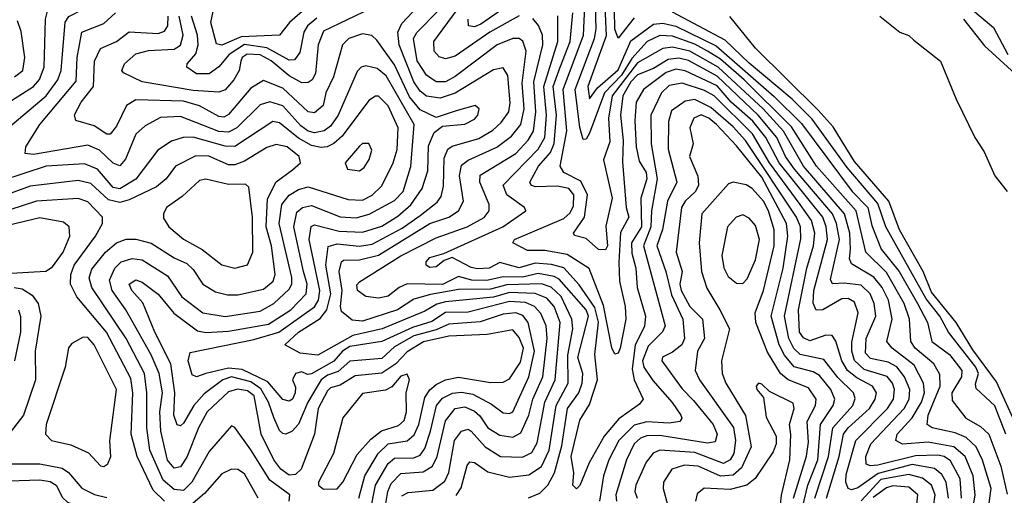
# Model space of a CAD drawing. Extents: x 1308313 to 1441400, y 959662 to 1036319.
# Tile 223 of 256: x 1315702 to 1318783, y 1032733 to 1034224. Entities that reach past the tile are written whole.
import ezdxf

# ---------------------------------------------------------------- set-up
doc = ezdxf.new("R2010")
doc.units = 0

msp = doc.modelspace()

# ---------------------------------------------------------------- linework, layer by layer
at = {"layer": '0CON10XD'}
for points in [[(1315665, 1033884.3), (1315785, 1033984.8), (1315821.3, 1034035), (1315831.6, 1034065), (1315844, 1034216), (1315855.9, 1034234.1), (1315905, 1034259.3), (1315953.5, 1034296.5), (1316008.7, 1034361.3), (1316026.6, 1034405), (1316026.8, 1034435), (1316018.7, 1034455), (1315957.9, 1034507.9), (1315926.6, 1034586.6), (1315922.6, 1034625), (1315930.5, 1034719.5), (1315950.5, 1034785), (1315946.2, 1034796.2), (1315925, 1034806.1), (1315875, 1034801.5), (1315785, 1034772.8), (1315715, 1034770.8), (1315685, 1034756.9)], [(1315641.6, 1033948.4), (1315745, 1034014.5), (1315764, 1034036), (1315778.5, 1034075), (1315783.1, 1034225), (1315790.9, 1034259.1), (1315823.9, 1034296.1), (1315915, 1034356.9), (1315945.7, 1034405), (1315949, 1034425), (1315944, 1034445), (1315920.9, 1034480.9), (1315897.8, 1034537.8), (1315875, 1034570), (1315855, 1034582.9), (1315835, 1034583.3), (1315806.6, 1034543.4), (1315798.1, 1034515), (1315794.7, 1034445), (1315786.2, 1034423.8), (1315767.2, 1034402.8), (1315735, 1034387.8), (1315645, 1034395.2)], [(1317254.1, 1034285.9), (1317145, 1034209.4), (1317125, 1034201.1), (1317106.2, 1034205), (1317105.2, 1034225)], [(1316987.2, 1032935), (1317006.8, 1033015), (1317025, 1033037.7), (1317056.2, 1033053.8), (1317085, 1033056.2), (1317120, 1033050), (1317178.8, 1033018.8), (1317215, 1032991.6), (1317235, 1032989.5), (1317245, 1032995.3), (1317295.4, 1033104.6), (1317313.3, 1033185), (1317293.5, 1033275), (1317276.7, 1033296.7), (1317255, 1033305.1), (1317215, 1033301.4), (1317143.1, 1033276.9), (1317045, 1033270), (1317005, 1033251.7), (1316935, 1033233.6), (1316875, 1033198.7), (1316835, 1033162.4), (1316735, 1033153.8), (1316698.4, 1033121.6), (1316665, 1033110.2), (1316645.8, 1033095), (1316603.3, 1033025), (1316575, 1032956), (1316555, 1032934), (1316535, 1032924.6), (1316525, 1032926.7), (1316515, 1032936.2), (1316497.5, 1032977.5), (1316480.8, 1033025), (1316456.8, 1033066.8), (1316425, 1033088.6), (1316365, 1033104.3), (1316338.2, 1033095), (1316279, 1033051), (1316247.1, 1033015), (1316215, 1032959.5), (1316205, 1032951.4), (1316195, 1032953.9), (1316184.4, 1032985), (1316187.1, 1033055), (1316175.1, 1033145), (1316124.6, 1033245), (1316087.1, 1033337.1), (1316052.4, 1033375), (1316044.8, 1033395), (1316065, 1033408.9), (1316085, 1033401.6), (1316135, 1033364), (1316184, 1033304), (1316258.5, 1033248.5), (1316285, 1033243.4), (1316355, 1033247.4), (1316480.4, 1033269.6), (1316550.4, 1033315), (1316598.9, 1033365), (1316601.4, 1033395), (1316589.7, 1033435), (1316560.1, 1033575), (1316569.3, 1033620.7), (1316587.3, 1033635), (1316615, 1033641.6), (1316705, 1033606.2), (1316755, 1033603), (1316795.5, 1033614.5), (1316875, 1033657.2), (1316902, 1033685), (1316926.4, 1033763.6), (1316936.6, 1033895), (1316848.4, 1034048.4), (1316820.4, 1034070.4), (1316785, 1034079.6), (1316770.8, 1034075), (1316758.4, 1034061.6), (1316699, 1033925), (1316675, 1033890.7), (1316654.5, 1033875.5), (1316625, 1033869.5), (1316604.6, 1033874.6), (1316581.7, 1033891.7), (1316525, 1033953.8), (1316485, 1033966.6), (1316455, 1033956.6), (1316382, 1033885), (1316355, 1033871.5), (1316325, 1033874), (1316205, 1033920.5), (1316143.1, 1033916.9), (1316095, 1033891.6), (1316065.7, 1033865), (1316033.4, 1033786.6), (1316015, 1033765.8), (1315995, 1033774), (1315951.7, 1033815), (1315915, 1033830.8), (1315745, 1033801.6), (1315719.5, 1033805), (1315721.6, 1033825), (1315765.2, 1033895), (1315878.7, 1034031.3), (1315881.6, 1034105), (1315896.6, 1034185), (1315965, 1034212.2), (1316002, 1034245)], [(1316800.9, 1034259.1), (1316652.5, 1034187.5), (1316635.7, 1034145), (1316627.4, 1034055), (1316617.1, 1034035), (1316605, 1034026.7), (1316585, 1034026.5), (1316545, 1034047.6), (1316488.5, 1034095), (1316455, 1034113.5), (1316414.2, 1034115.8), (1316398.7, 1034105), (1316394.2, 1034094.2), (1316388.8, 1034065), (1316372.6, 1034035), (1316345, 1034003.9), (1316325, 1033996.3), (1316245, 1034001.9), (1316085, 1034029.3), (1316027.1, 1034057.1), (1316021.2, 1034065), (1316030, 1034085), (1316065, 1034117.2), (1316105, 1034126.9), (1316185, 1034131.1), (1316205, 1034143.9), (1316214, 1034175), (1316201.1, 1034235)], [(1316595, 1034258.2), (1316546.7, 1034215), (1316515.1, 1034174.9), (1316395, 1034170.5), (1316335, 1034144.3), (1316317.8, 1034147.8), (1316300, 1034215), (1316308.1, 1034255)], [(1316898.1, 1032731.9), (1316918, 1032742), (1316995, 1032749.4), (1317032.4, 1032777.6), (1317044.9, 1032805.1), (1317063.2, 1032905), (1317085, 1032934.8), (1317105, 1032941), (1317115, 1032934.5), (1317159, 1032885), (1317206.5, 1032855), (1317275, 1032853.4), (1317305, 1032867.6), (1317321.6, 1032898.4), (1317345.3, 1033025), (1317378.2, 1033095), (1317392.9, 1033275), (1317374.9, 1033325), (1317351.3, 1033351.3), (1317315.5, 1033365.5), (1317235, 1033369.4), (1317185, 1033354.5), (1317035, 1033340.2), (1317007.6, 1033332.4), (1316969.6, 1033310.4), (1316836.3, 1033255), (1316745, 1033233.8), (1316635, 1033172.6), (1316579.2, 1033179.2), (1316532, 1033205), (1316574.6, 1033245), (1316642.6, 1033287.4), (1316663.1, 1033315), (1316675.9, 1033365), (1316660.2, 1033455), (1316667.1, 1033512.9), (1316695, 1033521.4), (1316765, 1033514.1), (1316805, 1033520.2), (1316899.1, 1033570.9), (1316955, 1033609.8), (1317008.3, 1033651.7), (1317020.5, 1033669.5), (1317028, 1033702), (1317030.5, 1033789.5), (1317042, 1033818), (1317055, 1033827.8), (1317138.7, 1033851.3), (1317182.3, 1033877.7), (1317208.4, 1033901.6), (1317232.3, 1033935), (1317237.2, 1033962.8), (1317229.1, 1034049.1), (1317215, 1034072.7), (1317185, 1034066.7), (1317065, 1033993.9), (1317017.8, 1033977.8), (1316975, 1033984), (1316955, 1034000.2), (1316935, 1034029), (1316889.9, 1034145), (1316884.9, 1034185), (1316898, 1034212), (1316948.4, 1034265)], [(1317417.7, 1033172.3), (1317433.3, 1033255), (1317429.5, 1033285), (1317396.1, 1033356.1), (1317365.2, 1033385.2), (1317335, 1033396.3), (1317227, 1033393), (1317175, 1033379.6), (1317075, 1033378.5), (1316987.3, 1033362.7), (1316935, 1033347.6), (1316884.1, 1033315), (1316775, 1033279.4), (1316742.4, 1033282.4), (1316709.3, 1033309.3), (1316705.6, 1033325), (1316710.8, 1033375), (1316702.2, 1033435), (1316709.3, 1033465), (1316715, 1033470.2), (1316765, 1033471.2), (1316825, 1033486.1), (1316985, 1033584.9), (1317044.5, 1033605.5), (1317075.3, 1033624.7), (1317090.7, 1033655), (1317077.9, 1033735), (1317085, 1033768.3), (1317105, 1033784), (1317195, 1033824.3), (1317240.7, 1033859.3), (1317270.4, 1033895), (1317281.1, 1033945), (1317274.9, 1034025), (1317286.7, 1034125), (1317276.6, 1034156.6), (1317265, 1034164.8), (1317245, 1034164.8), (1317196.5, 1034145), (1317065, 1034045.7), (1317035, 1034029.2), (1317005, 1034029.1), (1316975, 1034049.6), (1316946, 1034095), (1316934.6, 1034165), (1316945, 1034183.2), (1317014.5, 1034255)], [(1317265, 1034236.2), (1317173.8, 1034185), (1317065, 1034109.8), (1317035, 1034101.2), (1317015, 1034107.6), (1316998.6, 1034125), (1316997.9, 1034155), (1317070.9, 1034255)], [(1318649.5, 1032725), (1318644.9, 1032785), (1318615, 1032841.2), (1318595, 1032854.9), (1318575, 1032859.4), (1318505, 1032857.3), (1318387.9, 1032827.9), (1318365, 1032825.9), (1318351.3, 1032831.3), (1318350.5, 1032855), (1318365.4, 1032895), (1318469.5, 1033005), (1318485.6, 1033035), (1318487.3, 1033065), (1318471.5, 1033105), (1318446.5, 1033136.5), (1318420.4, 1033150.4), (1318365, 1033162.7), (1318348.5, 1033178.5), (1318350.6, 1033225), (1318380.8, 1033295), (1318376.3, 1033335), (1318363.4, 1033365), (1318335, 1033391.9), (1318281.7, 1033398.3), (1318245.7, 1033395.8), (1318239.8, 1033410.2), (1318267.4, 1033535), (1318258.5, 1033585), (1318245.6, 1033615), (1318126.5, 1033755), (1318099.1, 1033795), (1318071.1, 1033855), (1318013.1, 1033925), (1317885, 1034047), (1317795, 1034095.9), (1317765, 1034102.9), (1317731.1, 1034098.9), (1317685, 1034070.9), (1317635, 1034051.1), (1317615, 1034029.4), (1317589.2, 1033985), (1317582.5, 1033925), (1317590.5, 1033845), (1317588.3, 1033778.3), (1317600, 1033635), (1317608.6, 1033605), (1317582.7, 1033557.3), (1317576.9, 1033463.1), (1317579.1, 1033405), (1317596.4, 1033325), (1317598.9, 1033285), (1317581.4, 1033195), (1317575, 1033179.4), (1317565, 1033175.6), (1317555, 1033195.8), (1317528.6, 1033328.6), (1317484, 1033444), (1317415, 1033487.8), (1317345, 1033500.2), (1317290.9, 1033500.9), (1317245.5, 1033525), (1317250, 1033535), (1317405, 1033600.9), (1317425, 1033618.9), (1317435, 1033640.5), (1317435.9, 1033675), (1317420.2, 1033695), (1317385, 1033701.8), (1317315, 1033700), (1317302.8, 1033705), (1317298.4, 1033715), (1317326, 1033765), (1317362.7, 1033807.3), (1317374.1, 1033835.9), (1317381.5, 1033925), (1317372, 1034015), (1317393.9, 1034075), (1317425.1, 1034155), (1317433.2, 1034245)], [(1317513.8, 1033503.8), (1317475, 1033537.7), (1317437.9, 1033547.9), (1317435.3, 1033555), (1317469.6, 1033605), (1317478.9, 1033675), (1317457.6, 1033717.6), (1317404.6, 1033745), (1317393.1, 1033765), (1317413.9, 1033876.1), (1317402.5, 1034005), (1317466.4, 1034175), (1317471.1, 1034265)], [(1318720.4, 1032595), (1318742, 1032755), (1318715, 1032844), (1318695.4, 1032885.4), (1318664.4, 1032914.4), (1318629.1, 1032929.1), (1318557.8, 1032945), (1318542.2, 1032955), (1318544.7, 1032985), (1318582.4, 1033075), (1318581.6, 1033111.6), (1318562.3, 1033145), (1318504.5, 1033195), (1318491.2, 1033215), (1318486.2, 1033285), (1318470.4, 1033335), (1318415, 1033431.5), (1318349.7, 1033495), (1318319.6, 1033625), (1318196, 1033765), (1318117.7, 1033887.7), (1317969.5, 1034035), (1317895, 1034099.7), (1317855, 1034125.4), (1317815, 1034147.6), (1317745, 1034172.5), (1317705, 1034173.9), (1317665.2, 1034155), (1317617.3, 1034102.7), (1317585, 1034049.5), (1317532, 1033995), (1317485, 1033868.2), (1317475, 1033849.5), (1317465, 1033848.9), (1317455, 1033885.7), (1317440.5, 1034005), (1317500.4, 1034165), (1317505.6, 1034195), (1317504, 1034265)], [(1317533.6, 1034266.4), (1317536.9, 1034173.1), (1317480.4, 1034015), (1317485, 1033975.8), (1317510, 1034010), (1317575, 1034066.9), (1317615, 1034157.4), (1317685, 1034210.3), (1317715, 1034212.7), (1317755, 1034203.5), (1317881.8, 1034141.8), (1318062.8, 1033982.8), (1318148.7, 1033898.7), (1318307.3, 1033685), (1318355.8, 1033635.8), (1318368.7, 1033578.7), (1318397.8, 1033505), (1318454.5, 1033434.5), (1318511.8, 1033335), (1318542.6, 1033275), (1318556.3, 1033215), (1318612.3, 1033175), (1318650.3, 1033125), (1318649.7, 1033105), (1318618.9, 1033055), (1318620.4, 1033030.4), (1318663.2, 1032975), (1318709.3, 1032949.3), (1318735.1, 1032925.1), (1318772.1, 1032825), (1318792.4, 1032737.6)], [(1317625, 1034229.8), (1317575, 1034165.9), (1317565, 1034194.2), (1317563.5, 1034255)], [(1318788.1, 1032925), (1318753.9, 1033013.9), (1318695, 1033067.9), (1318692.9, 1033082.9), (1318702.2, 1033115), (1318694.5, 1033135), (1318609.2, 1033245), (1318581.9, 1033295), (1318538.7, 1033348.7), (1318412.8, 1033575), (1318387.8, 1033647.8), (1318291.1, 1033761.1), (1318182.1, 1033912.1), (1318119.1, 1033975), (1317985, 1034087.2), (1317909.3, 1034159.3), (1317745, 1034247)], [(1318678.7, 1034258.7), (1318749.1, 1034199.1), (1318794.4, 1034115)], [(1315685.9, 1034045), (1315711.9, 1034065), (1315718.1, 1034105), (1315707, 1034187), (1315695, 1034220)], [(1316838.5, 1032651.5), (1316853.7, 1032745), (1316865, 1032770), (1316895, 1032801.9), (1316965, 1032807.1), (1316994.1, 1032825), (1317008.7, 1032855), (1317035, 1032967.3), (1317065, 1033005.8), (1317095, 1033010.5), (1317125, 1032997), (1317142.5, 1032982.5), (1317167.2, 1032945), (1317205, 1032921.6), (1317245, 1032915.5), (1317270.8, 1032929.2), (1317295.4, 1032984.6), (1317307.8, 1033035), (1317339.6, 1033105), (1317352.4, 1033225), (1317349.9, 1033265), (1317333.2, 1033303.2), (1317312.9, 1033325), (1317285, 1033337.5), (1317235, 1033341.1), (1317105, 1033307.9), (1317035, 1033306.6), (1316991.7, 1033278.3), (1316930.9, 1033259.1), (1316835, 1033215.3), (1316735, 1033199.5), (1316712.3, 1033185), (1316685, 1033153.7), (1316615, 1033114.1), (1316602.2, 1033112.3), (1316585, 1033120), (1316564.6, 1033115), (1316555.8, 1033095), (1316565, 1033072.5), (1316564.2, 1033055), (1316556.2, 1033035), (1316545, 1033028.5), (1316525, 1033033.2), (1316478.8, 1033088.8), (1316397.7, 1033127.7), (1316355, 1033132.2), (1316285, 1033114.8), (1316255, 1033105.2), (1316241.2, 1033111.2), (1316229.4, 1033155), (1316235, 1033181.2), (1316435, 1033221.5), (1316513.3, 1033245), (1316625, 1033323.7), (1316637.2, 1033345), (1316641.5, 1033375), (1316607.6, 1033535), (1316614.4, 1033575.6), (1316625, 1033581.1), (1316701.4, 1033561.4), (1316775, 1033558.2), (1316835, 1033577.2), (1316885, 1033607.9), (1316926.3, 1033643.7), (1316961.5, 1033695), (1316979.3, 1033750.7), (1316981.4, 1033828.6), (1316999.2, 1033870.8), (1317025, 1033890.6), (1317095, 1033896.9), (1317125, 1033912.5), (1317135.3, 1033925), (1317140, 1033945), (1317127.5, 1033955), (1317067.9, 1033937.9), (1317005, 1033917.2), (1316955, 1033941.1), (1316921.6, 1033981.6), (1316875, 1034082.8), (1316820, 1034160), (1316804.4, 1034174.4), (1316775, 1034179.8), (1316732.1, 1034165), (1316711.7, 1034145), (1316684.5, 1034045), (1316659.9, 1033995), (1316651.7, 1033955), (1316625, 1033931.9), (1316605, 1033934.8), (1316525, 1034009), (1316465, 1034033.5), (1316425, 1034009.1), (1316355, 1033927.2), (1316341.2, 1033918.8), (1316325, 1033920.5), (1316265, 1033953.6), (1316215, 1033968.9), (1316065, 1033972.7), (1316036, 1033955), (1316005, 1033890.7), (1315985, 1033865.5), (1315975, 1033865.4), (1315935, 1033891.1), (1315878, 1033908), (1315873.8, 1033926.2), (1315893.9, 1033965), (1315933, 1034015), (1315936.3, 1034093.7), (1315955, 1034133.6), (1316005, 1034155.2), (1316045, 1034186.3), (1316135, 1034180.3), (1316155, 1034187.6), (1316165.5, 1034204.5), (1316166.4, 1034235)], [(1316631.6, 1034228.4), (1316602.6, 1034205), (1316591.6, 1034185), (1316578.5, 1034121.5), (1316561.9, 1034098.1), (1316545, 1034096.5), (1316475.2, 1034135.2), (1316405, 1034145.6), (1316357.8, 1034115), (1316325, 1034075.6), (1316295, 1034054.1), (1316255, 1034053.8), (1316225.4, 1034075), (1316226.1, 1034085), (1316253.3, 1034116.7), (1316260.3, 1034145), (1316258.1, 1034175), (1316240.1, 1034235)], [(1317294.3, 1032725.7), (1317330.1, 1032739.9), (1317354.5, 1032765.5), (1317375.9, 1032804.1), (1317398.8, 1032888.8), (1317416.4, 1033005), (1317451.3, 1033055), (1317462.5, 1033085), (1317464.1, 1033115), (1317449, 1033165), (1317481.6, 1033295), (1317475.1, 1033315), (1317390.5, 1033410.5), (1317375, 1033419.1), (1317325, 1033428.6), (1317275, 1033416.9), (1317215, 1033417.7), (1317163.5, 1033406.5), (1317117.4, 1033407.4), (1317075, 1033419.2), (1317025, 1033394.4), (1316914.3, 1033395.7), (1316889.5, 1033385), (1316855, 1033357.9), (1316825, 1033350.8), (1316785, 1033356.7), (1316758.9, 1033375), (1316757, 1033393), (1316765, 1033402.1), (1316895, 1033483.4), (1317005, 1033540.4), (1317102.5, 1033575), (1317155.8, 1033604.2), (1317171.7, 1033625), (1317170.9, 1033645), (1317141.5, 1033715), (1317143.1, 1033736.9), (1317254.4, 1033805), (1317293.6, 1033846.4), (1317310.3, 1033875), (1317317.3, 1033935), (1317310.7, 1034029.3), (1317339, 1034145), (1317338.2, 1034175), (1317325.9, 1034205.9), (1317307.8, 1034227.8)], [(1318608.9, 1032725), (1318601.5, 1032775), (1318588.3, 1032798.3), (1318565, 1032817.3), (1318495, 1032830.1), (1318388.2, 1032801.8), (1318325, 1032757.3), (1318305, 1032750.2), (1318294.8, 1032754.8), (1318287.7, 1032775), (1318288.8, 1032798.8), (1318318.3, 1032905), (1318417.3, 1033005), (1318436.2, 1033035), (1318439.4, 1033065), (1318433.1, 1033085), (1318416.3, 1033106.3), (1318345, 1033127.6), (1318315, 1033156.1), (1318306.4, 1033185), (1318306.4, 1033213.6), (1318325.5, 1033305), (1318315, 1033338.4), (1318295, 1033350.2), (1318275, 1033349.1), (1318215, 1033314.3), (1318195, 1033313.3), (1318185.1, 1033335.1), (1318186.9, 1033375), (1318230.5, 1033535), (1318225.8, 1033575), (1318215.1, 1033605), (1318078.9, 1033775), (1318036.6, 1033855), (1317996.1, 1033906.1), (1317928.7, 1033965), (1317885, 1034016.5), (1317785, 1034063.7), (1317755, 1034068.8), (1317725, 1034058.8), (1317654.6, 1034005.4), (1317631.1, 1033965), (1317626.9, 1033906.9), (1317631.1, 1033825), (1317641, 1033781), (1317662.1, 1033745), (1317665.1, 1033725), (1317645.5, 1033664.5), (1317647.9, 1033575), (1317616.3, 1033525), (1317617.4, 1033492.6), (1317630.1, 1033445), (1317634.5, 1033385), (1317660.4, 1033295), (1317657.1, 1033262.9), (1317628, 1033205), (1317618.6, 1033128.6), (1317624.6, 1033095), (1317652.9, 1033035), (1317641.2, 1033018.8), (1317577.3, 1032972.7), (1317531, 1032919), (1317484.4, 1032835), (1317455, 1032763.8), (1317445, 1032754.2), (1317433.3, 1032765), (1317436, 1032804), (1317427.9, 1032855), (1317455, 1032969.2), (1317485, 1033018.4), (1317509.8, 1033095), (1317502.2, 1033175), (1317513.8, 1033276.2), (1317502.4, 1033322.4), (1317452.9, 1033392.9), (1317405, 1033446), (1317366.6, 1033456.6), (1317315, 1033460.4), (1317265, 1033446.8), (1317205, 1033462.6), (1317170.9, 1033445), (1317135, 1033442.9), (1317115, 1033447.2), (1317055, 1033478.8), (1317030.3, 1033469.7), (1317005, 1033449.8), (1316985, 1033447.5), (1316974.2, 1033455), (1316974, 1033465), (1316985, 1033478.2), (1317029.1, 1033490.9), (1317214.2, 1033575), (1317286, 1033625), (1317282, 1033635), (1317226, 1033675), (1317214.8, 1033705), (1317325, 1033818.1), (1317344.9, 1033855), (1317350.7, 1033925), (1317341.9, 1034015), (1317386.3, 1034155), (1317386.1, 1034236.1)], [(1318821.5, 1032951.5), (1318758.7, 1033088.7), (1318685, 1033189), (1318632.2, 1033275), (1318555, 1033370.3), (1318529.5, 1033435), (1318455, 1033565.2), (1318421.6, 1033655), (1318315, 1033779), (1318273.5, 1033845), (1318248.2, 1033888.2), (1318200.6, 1033940.6), (1318004.3, 1034134.3), (1317924.1, 1034234.1)], [(1318393.4, 1034235), (1318456.7, 1034185), (1318484.6, 1034174.6), (1318500, 1034160), (1318584.1, 1034094.1), (1318632.8, 1033975), (1318691.1, 1033855), (1318720, 1033810), (1318753.8, 1033735), (1318792.3, 1033685)], [(1318655.8, 1034225), (1318721.7, 1034141.7), (1318865, 1034009.9)], [(1318678, 1032645), (1318691.9, 1032735), (1318686.2, 1032795), (1318661.2, 1032855), (1318625.9, 1032885.9), (1318545, 1032899.7), (1318465, 1032894), (1318444.1, 1032905), (1318448.3, 1032925), (1318495, 1032976.4), (1318524.5, 1033025), (1318533.8, 1033055), (1318530.8, 1033085), (1318500.8, 1033140.8), (1318432, 1033195), (1318415.2, 1033215), (1318432.7, 1033285), (1318421.1, 1033345), (1318400.6, 1033385), (1318375, 1033417.3), (1318305, 1033458.7), (1318299, 1033475), (1318302.2, 1033505), (1318300, 1033555), (1318282.9, 1033615), (1318154.5, 1033765), (1318092.4, 1033875), (1318028.3, 1033945), (1317887.7, 1034075), (1317799.2, 1034125), (1317745, 1034137.6), (1317715, 1034133.3), (1317635, 1034088.3), (1317556.3, 1033985), (1317544.7, 1033915), (1317548.5, 1033841.5), (1317528.8, 1033785), (1317555.8, 1033665), (1317536.5, 1033576.5), (1317541.9, 1033515), (1317535, 1033502.6), (1317513.8, 1033503.8)], [(1318227, 1032725), (1318266.6, 1032855), (1318280, 1032925), (1318294.8, 1032945.2), (1318361.6, 1033005), (1318379.5, 1033035), (1318383.1, 1033055), (1318371.1, 1033075), (1318321.5, 1033101.5), (1318293, 1033125), (1318275.1, 1033155), (1318256.5, 1033216.5), (1318245, 1033234.1), (1318225, 1033234.8), (1318175, 1033217.2), (1318155, 1033226.8), (1318142.1, 1033245), (1318138.8, 1033315), (1318165.1, 1033444.9), (1318186, 1033515), (1318190.3, 1033555), (1318180.4, 1033595), (1318144.3, 1033644.3), (1318048.3, 1033775), (1317995, 1033865.8), (1317875, 1033985.3), (1317845, 1034002.2), (1317775, 1034024.9), (1317735, 1034017.2), (1317710.8, 1033995), (1317676.7, 1033925), (1317678.5, 1033835), (1317697.3, 1033725), (1317678.8, 1033625), (1317676.8, 1033575), (1317654.1, 1033515), (1317721.9, 1033265), (1317713.9, 1033246.1), (1317668.9, 1033201.1), (1317651.1, 1033155), (1317655.4, 1033135), (1317683.7, 1033093.7), (1317744.1, 1033024.1), (1317771.4, 1032985), (1317773.9, 1032975), (1317767.5, 1032965), (1317735, 1032959.6), (1317665, 1032963.9), (1317625, 1032952.9), (1317576.8, 1032905), (1317546.2, 1032845), (1317529.5, 1032795), (1317517, 1032715)], [(1316762.8, 1032725), (1316781.7, 1032795), (1316824, 1032865), (1316855, 1032894.9), (1316881.1, 1032898.9), (1316915, 1032904.2), (1316936.8, 1032923.2), (1316951.4, 1032955), (1316970, 1033040), (1316985, 1033063.7), (1317005, 1033080.3), (1317035, 1033095.5), (1317075, 1033103.2), (1317175, 1033086.7), (1317215, 1033087.8), (1317235, 1033098.5), (1317268.9, 1033151.1), (1317279.1, 1033195), (1317265, 1033228), (1317245, 1033252.1), (1317165, 1033237.6), (1317045, 1033231.8), (1316966.1, 1033213.9), (1316915, 1033183.4), (1316879.1, 1033145), (1316835, 1033116.6), (1316752.2, 1033107.8), (1316705, 1033078.3), (1316675, 1033069.8), (1316665, 1033061.3), (1316636.2, 1033005), (1316624.8, 1032925), (1316582.7, 1032815), (1316565, 1032798.8), (1316545, 1032796.6), (1316519.1, 1032815), (1316497.3, 1032845), (1316457.4, 1032925), (1316436.1, 1033045), (1316415, 1033060.9), (1316384.1, 1033065.9), (1316355, 1033057.4), (1316289.1, 1032995), (1316262, 1032945), (1316225, 1032853.4), (1316205, 1032822.3), (1316185, 1032818.1), (1316165, 1032844.1), (1316143.8, 1032935), (1316141, 1032995), (1316148.8, 1033055), (1316138, 1033115), (1316113.2, 1033173.2), (1316034.2, 1033315), (1315991.4, 1033375), (1315982.8, 1033407.2), (1316000.2, 1033445), (1316019.1, 1033465), (1316054.3, 1033475.7), (1316085, 1033471.2), (1316165, 1033421.2), (1316209.4, 1033355), (1316275.4, 1033305.4), (1316345, 1033294.3), (1316455, 1033310.3), (1316496.8, 1033335), (1316545, 1033379.1), (1316553.2, 1033395), (1316553.8, 1033416.2), (1316514.5, 1033585), (1316522.6, 1033645), (1316545, 1033674.1), (1316575, 1033692.1), (1316605, 1033699.8), (1316730.3, 1033660.3), (1316775, 1033658.8), (1316805, 1033674.5), (1316835, 1033703), (1316871.2, 1033775), (1316883.1, 1033816.9), (1316886.9, 1033885), (1316855, 1033954.2), (1316825, 1033984.2), (1316815, 1033984.1), (1316795, 1033970.3), (1316710.7, 1033859.3), (1316685, 1033835.7), (1316664.3, 1033825.7), (1316645, 1033822.9), (1316615, 1033830), (1316575, 1033852.6), (1316515, 1033900.7), (1316494.3, 1033905), (1316375, 1033826.2), (1316345, 1033827.4), (1316244.6, 1033855.4), (1316214, 1033855), (1316176.6, 1033843.4), (1316134.6, 1033815.4), (1316065.6, 1033724.4), (1316015, 1033693.5), (1315995, 1033697.6), (1315945, 1033755.8), (1315905, 1033771.9), (1315784.8, 1033764.8), (1315645, 1033719)], [(1318190.1, 1032725), (1318232.9, 1032855), (1318246.6, 1032945), (1318308.9, 1033015), (1318316.4, 1033036.4), (1318311.1, 1033055), (1318262.5, 1033102.5), (1318218.8, 1033158.8), (1318145, 1033174.4), (1318125, 1033193.8), (1318108.8, 1033225), (1318095.1, 1033295), (1318146.9, 1033536.9), (1318145.8, 1033575), (1318132.9, 1033605), (1317973.8, 1033845), (1317935, 1033888.4), (1317865, 1033948.3), (1317815, 1033973.3), (1317785, 1033968.4), (1317741.9, 1033938.1), (1317732.1, 1033905), (1317731.5, 1033818.5), (1317759, 1033715), (1317729.2, 1033655), (1317713.9, 1033566.1), (1317696.1, 1033515), (1317724.6, 1033435), (1317741.3, 1033361.3), (1317777.4, 1033285), (1317782.4, 1033225), (1317773.8, 1033205), (1317745, 1033181.9), (1317713.2, 1033166.8), (1317711.2, 1033155), (1317775, 1033067.4), (1317810.2, 1033030.2), (1317871.9, 1032955), (1317884.4, 1032925), (1317878.9, 1032901.1), (1317855, 1032896.9), (1317705, 1032921.3), (1317665, 1032920), (1317645, 1032912.5), (1317624.5, 1032895), (1317601.5, 1032845), (1317567.2, 1032735), (1317570.2, 1032715)], [(1318095, 1033172.2), (1318078.6, 1033205), (1318053.6, 1033295), (1318090.9, 1033445), (1318106.1, 1033545), (1318101.8, 1033585), (1318025, 1033730.3), (1317945, 1033828.9), (1317882.2, 1033895), (1317859.1, 1033915), (1317835, 1033925.6), (1317812.2, 1033915), (1317799.6, 1033885), (1317809.5, 1033835), (1317797.8, 1033795), (1317823.9, 1033733.9), (1317826.2, 1033705), (1317817.2, 1033685), (1317785.1, 1033654.9), (1317773.3, 1033635), (1317756.7, 1033495), (1317775.4, 1033435), (1317767.8, 1033395), (1317772, 1033375), (1317799, 1033325), (1317839.2, 1033285), (1317844.8, 1033225.2), (1317823.5, 1033185), (1317816.3, 1033125), (1317829.2, 1033095), (1317935.9, 1032945.9), (1317942.4, 1032905), (1317936.5, 1032865), (1317925, 1032844.5), (1317905, 1032833.6), (1317815, 1032867.7), (1317705.4, 1032874.6), (1317684.4, 1032865.6), (1317662.8, 1032837.2), (1317630.3, 1032765), (1317627.5, 1032745), (1317634, 1032725)], [(1316544.8, 1032715), (1316547.7, 1032735), (1316485, 1032780.7), (1316425, 1032876.1), (1316375, 1032945.8), (1316365, 1032950.8), (1316295, 1032870.5), (1316241, 1032775), (1316215, 1032748.4), (1316185, 1032751.9), (1316151, 1032781), (1316109, 1032875), (1316099.6, 1032945), (1316099.4, 1033055), (1316093, 1033115), (1316035.1, 1033225), (1315927.6, 1033385), (1315919.8, 1033415), (1315928, 1033442), (1315970.2, 1033495), (1316005, 1033524.5), (1316035, 1033535.9), (1316065, 1033535.9), (1316113.1, 1033523.1), (1316185, 1033477.4), (1316225, 1033460.2), (1316245, 1033441.1), (1316275, 1033395.3), (1316315, 1033370.7), (1316351.8, 1033361.8), (1316385, 1033361.6), (1316465, 1033379.3), (1316495.1, 1033404.9), (1316501.6, 1033425), (1316489.9, 1033515), (1316473.6, 1033575), (1316477, 1033663), (1316505, 1033715.7), (1316556.2, 1033753.8), (1316580.9, 1033775), (1316576.2, 1033795), (1316539.4, 1033825), (1316505, 1033832.8), (1316475, 1033823.7), (1316405, 1033780.2), (1316375, 1033768.9), (1316355, 1033769.5), (1316294.2, 1033795.8), (1316253.2, 1033796.8), (1316189.4, 1033765), (1316160.8, 1033725), (1316129.9, 1033700.1), (1316045, 1033659.1), (1316015, 1033650.6), (1315979.7, 1033659.7), (1315925, 1033710.6), (1315885, 1033720.4), (1315735, 1033702), (1315663.4, 1033676.6)], [(1316765, 1033750.4), (1316779.6, 1033760.4), (1316795.5, 1033785.5), (1316803.6, 1033815), (1316795, 1033835.5), (1316775, 1033835.4), (1316765, 1033827.9), (1316720.9, 1033775), (1316728, 1033755), (1316765, 1033750.4)], [(1316375, 1033444.8), (1316415, 1033455.4), (1316431.9, 1033495), (1316430.6, 1033605), (1316418.8, 1033698.8), (1316408.3, 1033708.3), (1316355, 1033707.7), (1316285, 1033724.2), (1316265, 1033720.3), (1316210.7, 1033669.3), (1316161.8, 1033635), (1316151.5, 1033615), (1316152.3, 1033602.3), (1316169.2, 1033575), (1316215, 1033536.2), (1316273.5, 1033503.5), (1316335, 1033455.3), (1316375, 1033444.8)], [(1318123.3, 1032725), (1318163.9, 1032856.1), (1318170.3, 1032900.3), (1318166.2, 1032965), (1318192.2, 1033015), (1318194.5, 1033035), (1318170.1, 1033070.1), (1318107.2, 1033095), (1318083, 1033115), (1318041.9, 1033181.9), (1318006.1, 1033275), (1318003.2, 1033305), (1318030.1, 1033375), (1318062.7, 1033515), (1318062.9, 1033565), (1318045, 1033624.6), (1318029.4, 1033655), (1317994, 1033695), (1317975, 1033705.9), (1317935, 1033714.7), (1317920.5, 1033709.5), (1317836.9, 1033615), (1317828.7, 1033525), (1317835.8, 1033435), (1317852.5, 1033382.5), (1317893, 1033315), (1317923, 1033255), (1317898.8, 1033155), (1317900.4, 1033115), (1317912.1, 1033085), (1317973.3, 1032983.3), (1317991.5, 1032885), (1317960.6, 1032819.4), (1317935, 1032797), (1317895, 1032793.8), (1317825, 1032824.4), (1317782.4, 1032827.6), (1317743.2, 1032815), (1317716.4, 1032775), (1317715.3, 1032755), (1317729.2, 1032705)], [(1316155, 1032715.1), (1316120, 1032750), (1316069.5, 1032855), (1316050.8, 1032925), (1316056, 1033055), (1316049.6, 1033099.6), (1315973.2, 1033245), (1315881.1, 1033355), (1315861, 1033395), (1315861.7, 1033425), (1315872.8, 1033455), (1315939, 1033545), (1315960.8, 1033585), (1315961.1, 1033605), (1315915, 1033653.2), (1315885, 1033663.8), (1315755, 1033655.6), (1315671.5, 1033628.5)], [(1315675, 1033430), (1315784, 1033436), (1315805, 1033449.2), (1315838.5, 1033495), (1315859.1, 1033545), (1315856.9, 1033575), (1315839.4, 1033589.4), (1315765, 1033602.7), (1315665, 1033579.4)], [(1317965, 1033397.7), (1317978.2, 1033411.8), (1318005, 1033471.5), (1318017.4, 1033535), (1318005, 1033579.4), (1317985, 1033601.7), (1317965, 1033612.5), (1317943.8, 1033605), (1317917.1, 1033575), (1317899.8, 1033485), (1317905.8, 1033445.8), (1317919.3, 1033419.3), (1317945, 1033398.2), (1317965, 1033397.7)], [(1315685, 1033384.6), (1315710.1, 1033380.1), (1315740.9, 1033360.9), (1315759.6, 1033335), (1315767.9, 1033295), (1315750.2, 1033185), (1315751.2, 1033095), (1315713.6, 1032985), (1315636.4, 1032885)], [(1315698.3, 1033315), (1315704.2, 1033294.2), (1315704.5, 1033245), (1315685.4, 1033155)], [(1315965, 1032823.5), (1315977.9, 1032832.1), (1315986.9, 1032855), (1315984.5, 1032904.5), (1316004.5, 1033065), (1315935, 1033204.5), (1315915, 1033227.5), (1315900.5, 1033229.5), (1315865, 1033209.4), (1315854.7, 1033195.3), (1315844.7, 1033135), (1315784.3, 1032955), (1315782.5, 1032925), (1315801.4, 1032905), (1315861.9, 1032891.9), (1315917, 1032867), (1315955, 1032825.7), (1315965, 1032823.5)], [(1317067.6, 1032732.4), (1317083.4, 1032756.6), (1317102.7, 1032827.3), (1317111.2, 1032838.8), (1317125, 1032835.8), (1317167.2, 1032807.2), (1317235, 1032790.5), (1317295, 1032797.3), (1317335, 1032823.7), (1317359.2, 1032875), (1317380.7, 1033015), (1317418.4, 1033085), (1317417.7, 1033172.3)], [(1318151.4, 1032695), (1318169, 1032765), (1318199.3, 1032845), (1318208.5, 1032955), (1318247.6, 1033015), (1318252.6, 1033035), (1318240.3, 1033065), (1318205, 1033108.9), (1318185, 1033120.7), (1318125.7, 1033135.8), (1318095, 1033172.2)], [(1316652.6, 1032752.6), (1316695, 1032754.2), (1316713.7, 1032775), (1316758.1, 1032861.9), (1316800.7, 1032909.3), (1316834.1, 1032935.9), (1316887.3, 1032952.7), (1316905, 1032968.2), (1316912.6, 1032995), (1316911.1, 1033055), (1316922.2, 1033095), (1316915, 1033112.8), (1316895, 1033106.5), (1316866.4, 1033073.6), (1316847.2, 1033062.8), (1316775, 1033052.3), (1316713.3, 1032976.7), (1316684.2, 1032865), (1316637.5, 1032775), (1316637.5, 1032765), (1316652.6, 1032752.6)], [(1318079.8, 1032675), (1318085.7, 1032734.3), (1318111.7, 1032845), (1318115.7, 1032924.3), (1318111.1, 1032955), (1318125.5, 1033005), (1318122.7, 1033022.7), (1318048.9, 1033058.9), (1318025, 1033081.9), (1318013.8, 1033085), (1318007.1, 1033075), (1318008.9, 1033065), (1318030, 1033040), (1318037.9, 1032977.9), (1318069.3, 1032919.2), (1318069.4, 1032895), (1318060.2, 1032869.8), (1318003.8, 1032786.2), (1317977.2, 1032765), (1317925, 1032751.2), (1317844.5, 1032755.5), (1317821.7, 1032738.3), (1317817.4, 1032715)], [(1316797.4, 1032675), (1316815.3, 1032765), (1316855, 1032833.7), (1316875, 1032850), (1316935, 1032851), (1316955, 1032859.3), (1316969.5, 1032880.5), (1316987.2, 1032935)], [(1315675, 1032832.1), (1315765, 1032832.5), (1315835, 1032818.4), (1315854.5, 1032804.5), (1315896.1, 1032756.1), (1315935.8, 1032735.8), (1315975, 1032726.8)], [(1316448.4, 1032725), (1316405, 1032800.9), (1316385, 1032814.2), (1316365, 1032815.9), (1316335, 1032801.3), (1316280.5, 1032739.5), (1316237.7, 1032702.3)], [(1318562.2, 1032697.8), (1318566.8, 1032735), (1318555.4, 1032765.4), (1318527, 1032787), (1318485, 1032798.5), (1318396.8, 1032783.2), (1318335, 1032715.9)], [(1315635, 1032778.1), (1315765, 1032782.1), (1315797.1, 1032777.1), (1315816.6, 1032765), (1315836.2, 1032726.2), (1315851.6, 1032711.6), (1315955, 1032671.3), (1315963.4, 1032645), (1315937.6, 1032555), (1315953.8, 1032485), (1315975, 1032442.5), (1316017.4, 1032365), (1316034.2, 1032295), (1316029.5, 1032145), (1316006, 1032114), (1315985, 1032103), (1315937.5, 1032107.5), (1315905, 1032127), (1315844.6, 1032215), (1315752.5, 1032292.5), (1315685, 1032382.7)], [(1318505.1, 1032665), (1318512.8, 1032735), (1318485, 1032758.5), (1318435, 1032763.5), (1318415, 1032757), (1318373.3, 1032726.7)]]:
    msp.add_lwpolyline(points, dxfattribs=at)

doc.saveas('drawing.dxf')
